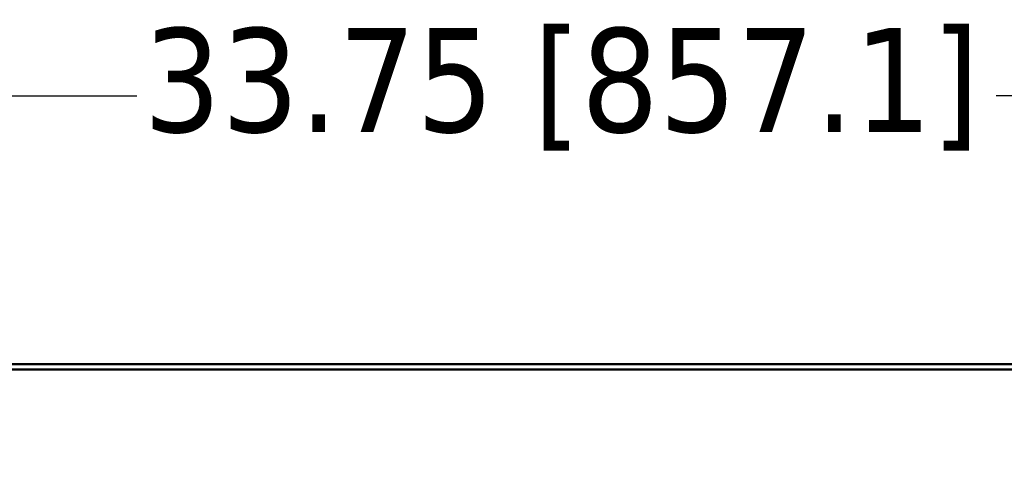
# Model space of a CAD drawing. Header units: inches. Extents: x 0.2 to 58.8, y 1.7 to 68.8.
# Tile 209 of 256: x 34.7 to 39.4, y 64.5 to 66.7. Entities that reach past the tile are written whole.
import ezdxf

# ---------------------------------------------------------------- set-up
doc = ezdxf.new("R2010")
doc.units = ezdxf.units.IN
doc.header["$MEASUREMENT"] = 0
doc.layers.add('Dimension (ANSI)', color=7, linetype='Continuous', lineweight=25)
doc.layers.add('Visible (ANSI)', color=7, linetype='Continuous', lineweight=50)
doc.styles.add('Note Text (ANSI)', font='tahoma.ttf')
doc.dimstyles.new('Default (ANSI)', dxfattribs={"dimtxt": 0.5, "dimasz": 0.098425, "dimexe": 0.125, "dimexo": 0.0625, "dimgap": 0.031496, "dimtad": 0, "dimtih": 1, "dimtoh": 1, "dimrnd": 1e-08, "dimzin": 4, "dimdsep": 46, "dimtxsty": 'Note Text (ANSI)', "dimcen": 0.09, "dimdle": 0.393701, "dimclrd": 256, "dimclre": 256, "dimclrt": 256, "dimadec": 0, "dimazin": 1, "dimtfac": 1, "dimtofl": 0, "dimtmove": 0, "dimatfit": 3, "dimfxl": 1, "dimtolj": 1, "dimtzin": 4, "dimlwd": -1, "dimlwe": -1, "dimarcsym": 0})

# ---------------------------------------------------------------- blocks, each defined once
blk = doc.blocks.new('*D8')
at = {"layer": 'Defpoints', "color": 0}
for p in [(20.4369, 66.2909), (20.4369, 64.4798), (54.1829, 64.4748)]:
    blk.add_point(p, dxfattribs=at)
at = {"layer": 'Dimension (ANSI)'}
for p, q in [((20.4369, 64.5423), (20.4369, 66.4159)), ((54.1829, 64.5373), (54.1829, 66.4159)), ((20.5354, 66.2909), (35.242, 66.2909)), ((54.0845, 66.2909), (39.3779, 66.2909))]:
    blk.add_line(p, q, dxfattribs=at)
for points in [[(20.5354, 66.3073), (20.5354, 66.2745), (20.4369, 66.2909)], [(54.0845, 66.3073), (54.0845, 66.2745), (54.1829, 66.2909)]]:
    blk.add_solid(points, dxfattribs=at)
at = {"layer": 'Dimension (ANSI)', "insert": (35.2735, 66.6179), "char_height": 0.5, "attachment_point": 1, "style": 'Note Text (ANSI)'}
blk.add_mtext('\\A1;33.75 [857.1]', dxfattribs=at)

msp = doc.modelspace()

# ---------------------------------------------------------------- linework, layer by layer
at = {"layer": 'Visible (ANSI)'}
for p, q in [((53.3452, 64.9998), (21.2747, 64.9998)), ((53.3452, 64.9738), (21.4369, 64.9738))]:
    msp.add_line(p, q, dxfattribs=at)

# ---------------------------------------------------------------- dimensions: what is measured, and where the dimension line sits
at = {"layer": 'Dimension (ANSI)'}
dim = msp.add_linear_dim(base=(20.4369, 66.2909), p1=(54.1829, 64.4748), p2=(20.4369, 64.4798), angle=180, dimstyle='Default (ANSI)', override={"dimtih": 0, "dimtoh": 0, "dimdec": 2, "dimtp": 0, "dimtm": 0, "dimtdec": 2, "dimatfit": 1}, dxfattribs=at)
dim.commit()
dim.dimension.update_dxf_attribs({"geometry": '*D8', "text_midpoint": (37.3099, 66.2909), "dimtype": 160})

doc.saveas('drawing.dxf')
